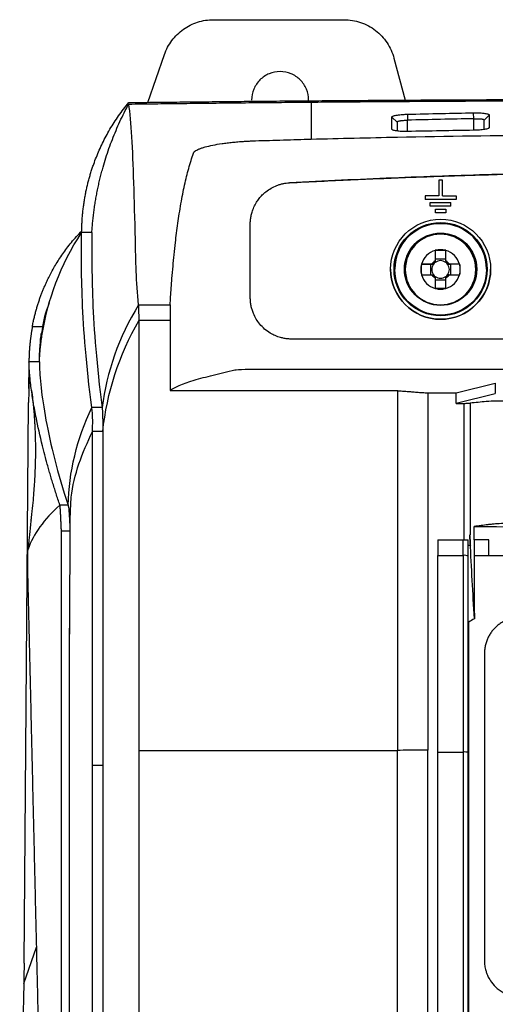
# Model space of a CAD drawing. Header units: millimetres. Extents: x 87 to 936, y -49 to 894.
# Tile 64 of 107: x 528 to 573, y 464 to 558. Entities that reach past the tile are written whole.
import ezdxf

# ---------------------------------------------------------------- set-up
doc = ezdxf.new("R2010")
doc.units = ezdxf.units.MM

msp = doc.modelspace()

# ---------------------------------------------------------------- linework, layer by layer
at = {"color": 7, "linetype": 'Continuous', "lineweight": 25}
for p, q in [((546.261, 558.489), (558.866, 558.489)), ((539.937, 550.519), (541.537, 555.128)), ((563.696, 554.783), (564.781, 550.736)), ((564, 548.619), (563.499, 549.102)), ((564.986, 549.375), (565, 548.801)), ((571.4, 548.938), (571.389, 549.513)), ((572.899, 549.298), (572.4, 548.796)), ((564, 548.619), (564, 547.774)), ((572.831, 548.022), (572.9, 548.091)), ((568.025, 543.005), (568.025, 541.505)), ((568.375, 543.005), (568.025, 543.005)), ((568.375, 541.505), (568.375, 543.005)), ((566.7, 541.505), (566.7, 541.155)), ((568.025, 541.505), (566.7, 541.505)), ((568.375, 541.505), (569.7, 541.505)), ((569.7, 541.505), (569.7, 541.155)), ((566.7, 541.153), (566.7, 541.155)), ((569.7, 541.155), (566.7, 541.155)), ((569.7, 541.153), (566.7, 541.153)), ((567.2, 540.505), (567.2, 540.855)), ((567.2, 540.855), (569.2, 540.855)), ((567.2, 540.503), (567.2, 540.505)), ((569.2, 540.505), (567.2, 540.505)), ((569.2, 540.503), (567.2, 540.503)), ((569.2, 540.505), (569.2, 540.855)), ((569.2, 540.505), (569.2, 540.503)), ((569.7, 541.153), (569.7, 541.155)), ((567.7, 540.205), (568.7, 540.205)), ((567.7, 539.855), (567.7, 540.205)), ((567.7, 539.853), (567.7, 539.855)), ((568.7, 539.855), (567.7, 539.855)), ((568.7, 539.853), (567.7, 539.853)), ((568.7, 540.205), (568.7, 539.855)), ((568.7, 539.853), (568.7, 539.855)), ((534.531, 537.958), (533.531, 537.958)), ((567.675, 536.237), (567.675, 535.233)), ((567.754, 536.258), (568.626, 536.258)), ((568.705, 535.233), (568.705, 536.237)), ((566.341, 534.923), (567.207, 534.918)), ((566.341, 533.972), (566.341, 534.845)), ((567.365, 534.923), (566.361, 534.923)), ((567.207, 534.918), (567.207, 533.893)), ((567.207, 534.918), (567.512, 534.918)), ((568.705, 535.386), (567.675, 535.386)), ((568.867, 534.918), (569.173, 534.918)), ((570.019, 534.923), (569.015, 534.923)), ((570.039, 534.923), (569.173, 534.918)), ((569.173, 533.893), (569.173, 534.918)), ((570.039, 534.845), (570.039, 533.972)), ((563.375, 534.428), (563.375, 534.428)), ((563.775, 534.428), (563.775, 534.428)), ((564.79, 534.404), (564.79, 534.399)), ((566.361, 533.893), (567.365, 533.893)), ((567.675, 533.584), (567.675, 532.58)), ((568.705, 532.58), (568.705, 533.584)), ((569.015, 533.893), (570.019, 533.893)), ((571.59, 534.399), (571.59, 534.404)), ((572.625, 534.428), (572.625, 534.428)), ((573.025, 534.428), (573.025, 534.428)), ((567.675, 533.42), (568.705, 533.42)), ((568.626, 532.559), (567.754, 532.559)), ((539.047, 530.992), (542.085, 530.992)), ((528.782, 528.904), (529.808, 528.904)), ((539.085, 529.508), (542.085, 529.508)), ((529.459, 525.5), (528.459, 525.5)), ((529.443, 525.684), (529.443, 525.5)), ((569.715, 522.503), (573.481, 523.445)), ((573.481, 523.445), (573.481, 522.445)), ((528.436, 522.679), (528.427, 521.568)), ((542.085, 522.723), (564.021, 522.723)), ((566.956, 522.503), (569.715, 522.503)), ((569.715, 521.503), (573.481, 522.445)), ((569.715, 521.497), (570.481, 521.497)), ((535.585, 518.795), (534.585, 518.795)), ((532.243, 511.688), (531.442, 511.688)), ((532.388, 510.705), (532.385, 499.237)), ((531.585, 509.189), (532.385, 509.189)), ((567.919, 508.339), (570.369, 508.339)), ((571.017, 508.777), (571.003, 508.777)), ((571.017, 508.777), (571.052, 508.777)), ((571.068, 507.777), (570.869, 507.777)), ((567.919, 506.839), (570.369, 506.839)), ((570.919, 500.409), (570.869, 500.409)), ((539.085, 488.035), (564.021, 488.035)), ((567.919, 487.873), (570.369, 487.873)), ((534.585, 486.594), (535.585, 486.594)), ((527.957, 465.558), (527.559, 449.652))]:
    msp.add_line(p, q, dxfattribs=at)
at = {"color": 8, "linetype": 'Continuous', "lineweight": 25}
for p, q in [((565, 547.71), (565, 548.801)), ((571.4, 547.823), (571.4, 548.938)), ((527.957, 465.558), (529.2, 469.073))]:
    msp.add_line(p, q, dxfattribs=at)
at = {"color": 7, "linetype": 'Continuous', "lineweight": 25, "flags": 128}
for points in [[(527.986, 467.532), (528.053, 475.786), (528.188, 492.293), (528.427, 521.568)], [(535.523, 521.087), (535.023, 521.087), (534.523, 521.087)]]:
    msp.add_lwpolyline(points, dxfattribs=at)
at = {"color": 7, "linetype": 'Continuous', "lineweight": 25}
for centre, radius in [((568.2, 534.428), 4.825), ((568.2, 534.428), 4.5), ((568.2, 534.428), 4.45), ((568.2, 534.428), 4.425), ((568.2, 534.425), 3.491), ((568.2, 534.419), 3.474)]:
    msp.add_circle(centre, radius, dxfattribs=at)
for centre, radius, start, end in [((568.2, 534.428), 4.425, 0.00021, 179.99979), ((568.19, 534.404), 3.4, 0.00023, 179.99977), ((568.19, 534.408), 1.9, 105.72676, 164.27294), ((568.19, 534.408), 1.9, 76.72621, 103.27379), ((568.19, 534.408), 1.9, 15.72706, 74.27324), ((568.19, 534.408), 1.9, 166.72608, 193.27392), ((568.19, 534.403), 0.851, 142.75872, 217.24128), ((568.19, 534.408), 0.972, 121.97775, 148.02195), ((568.19, 534.403), 0.851, 127.24095, 142.75875), ((568.19, 534.403), 0.851, 52.75907, 127.24093), ((568.19, 534.408), 0.972, 31.97805, 58.02225), ((568.19, 534.403), 0.851, 37.24125, 52.75905), ((568.19, 534.403), 0.851, 322.75872, 37.24128), ((568.19, 534.408), 1.9, 346.72608, 13.27392), ((568.2, 534.428), 4.825, 180.00017, 270.00013), ((568.19, 534.399), 3.4, 180.00023, 359.99977), ((568.19, 534.408), 1.9, 195.72706, 254.27324), ((568.19, 534.408), 0.972, 211.97805, 238.02225), ((568.19, 534.403), 0.851, 217.24125, 232.75905), ((568.19, 534.403), 0.851, 232.75907, 307.24093), ((568.2, 534.428), 4.825, 269.99982, 359.99988), ((568.19, 534.408), 1.9, 285.72676, 344.27294), ((568.19, 534.408), 0.972, 301.97775, 328.02195), ((568.19, 534.403), 0.851, 307.24095, 322.75875), ((568.19, 534.408), 1.9, 256.72621, 283.27379), ((570.49, 506.028), 0.82, 62.51934, 98.51972), ((570.491, 486.873), 1.007, 68.00752, 97.00553)]:
    msp.add_arc(centre, radius, start, end, dxfattribs=at)
for points, knots in [([(541.537, 555.128), (541.706, 555.615), (541.951, 556.076), (542.569, 556.9), (542.942, 557.264), (543.782, 557.862), (544.248, 558.095), (545.23, 558.409), (545.745, 558.489), (546.261, 558.489)], [0, 0, 0, 0, 0.25, 0.25, 0.5, 0.5, 0.75, 0.75, 1, 1, 1, 1]), ([(558.866, 558.489), (559.412, 558.489), (559.957, 558.399), (560.99, 558.048), (561.477, 557.788), (562.343, 557.124), (562.721, 556.72), (563.327, 555.814), (563.555, 555.31), (563.696, 554.783)], [0, 0, 0, 0, 0.25, 0.25, 0.5, 0.5, 0.75, 0.75, 1, 1, 1, 1]), ([(555.453, 550.739), (555.453, 551.099), (555.381, 551.459), (555.106, 552.124), (554.902, 552.429), (554.393, 552.938), (554.088, 553.142), (553.423, 553.418), (553.063, 553.489), (552.343, 553.489), (551.983, 553.418), (551.318, 553.142), (551.013, 552.938), (550.504, 552.429), (550.3, 552.124), (550.025, 551.459), (549.953, 551.099), (549.953, 550.739)], [0, 0, 0, 0, 0.125, 0.125, 0.25, 0.25, 0.375, 0.375, 0.5, 0.5, 0.625, 0.625, 0.75, 0.75, 0.875, 0.875, 1, 1, 1, 1]), ([(542.105, 550.544), (542.517, 550.549), (543.34, 550.558), (544.577, 550.571), (545.817, 550.584), (547.059, 550.597), (548.304, 550.609), (549.551, 550.621), (550.8, 550.633), (552.052, 550.644), (553.305, 550.655), (554.562, 550.665), (555.82, 550.675), (557.081, 550.685), (558.344, 550.695), (559.609, 550.704), (560.877, 550.713), (562.147, 550.721), (563.42, 550.729), (564.695, 550.737), (565.972, 550.745), (567.667, 550.754), (569.781, 550.765), (572.316, 550.777), (574.853, 550.787), (577.394, 550.796), (579.938, 550.803), (582.485, 550.81), (585.035, 550.814), (587.589, 550.818), (590.145, 550.82), (591.85, 550.82), (592.703, 550.82)], [0, 0, 0, 0, 0.025196, 0.050378, 0.075548, 0.100707, 0.125857, 0.150999, 0.176135, 0.201267, 0.226395, 0.251522, 0.276649, 0.301777, 0.326908, 0.352044, 0.377186, 0.402336, 0.427494, 0.452664, 0.477846, 0.503041, 0.552805, 0.602523, 0.652206, 0.701865, 0.751514, 0.801162, 0.850824, 0.900509, 0.950231, 1, 1, 1, 1]), ([(555.705, 550.546), (556.125, 550.55), (556.965, 550.557), (558.228, 550.567), (559.492, 550.577), (560.758, 550.587), (562.025, 550.596), (563.294, 550.605), (564.564, 550.613), (565.835, 550.621), (567.108, 550.629), (568.382, 550.637), (569.657, 550.644), (570.933, 550.65), (572.21, 550.656), (573.487, 550.662), (574.766, 550.668), (576.045, 550.673), (577.325, 550.677), (578.605, 550.682), (579.886, 550.686), (581.167, 550.689), (582.449, 550.692), (583.73, 550.695), (585.012, 550.698), (586.294, 550.7), (587.576, 550.702), (588.858, 550.703), (590.14, 550.704), (591.422, 550.704), (592.276, 550.704), (592.703, 550.704)], [0, 0, 0, 0, 0.034623, 0.069235, 0.103838, 0.138431, 0.173013, 0.207586, 0.242148, 0.276701, 0.311244, 0.345776, 0.380299, 0.414811, 0.449314, 0.483807, 0.518289, 0.552762, 0.587225, 0.621677, 0.65612, 0.690553, 0.724976, 0.759389, 0.793792, 0.828185, 0.862568, 0.896941, 0.931304, 0.965657, 1, 1, 1, 1]), ([(533.554, 538.135), (533.557, 538.289), (533.562, 538.595), (533.584, 539.052), (533.615, 539.505), (533.657, 539.953), (533.708, 540.397), (533.769, 540.836), (533.839, 541.271), (533.918, 541.7), (534.006, 542.124), (534.102, 542.543), (534.207, 542.957), (534.319, 543.366), (534.44, 543.769), (534.568, 544.167), (534.738, 544.657), (534.958, 545.241), (535.243, 545.916), (535.556, 546.589), (535.899, 547.258), (536.272, 547.921), (536.675, 548.578), (537.112, 549.228), (537.578, 549.87), (537.916, 550.288), (538.085, 550.497)], [0, 0, 0, 0, 0.0354691, 0.0706385, 0.1055068, 0.1400727, 0.1743349, 0.2082926, 0.2419449, 0.2752911, 0.3083307, 0.3410633, 0.3734888, 0.405607, 0.4374182, 0.4689224, 0.5001201, 0.554409, 0.6090139, 0.6639286, 0.7191499, 0.7746777, 0.8305159, 0.8866728, 0.9431613, 1, 1, 1, 1]), ([(534.531, 537.958), (534.543, 538.137), (534.567, 538.494), (534.616, 539.029), (534.674, 539.562), (534.741, 540.093), (534.817, 540.622), (534.903, 541.15), (534.998, 541.675), (535.102, 542.199), (535.216, 542.721), (535.339, 543.241), (535.471, 543.759), (535.648, 544.405), (535.88, 545.174), (536.178, 546.064), (536.503, 546.943), (536.856, 547.811), (537.237, 548.67), (537.643, 549.518), (537.938, 550.075), (538.085, 550.354)], [0, 0, 0, 0, 0.042126, 0.084145, 0.126063, 0.16789, 0.209632, 0.251298, 0.292895, 0.334432, 0.375917, 0.417358, 0.458762, 0.500139, 0.572517, 0.644496, 0.716121, 0.787437, 0.858491, 0.929329, 1, 1, 1, 1]), ([(538.085, 550.354), (538.5, 550.359), (539.329, 550.37), (540.576, 550.386), (541.826, 550.401), (543.077, 550.417), (544.332, 550.431), (545.588, 550.446), (546.846, 550.459), (548.106, 550.473), (549.369, 550.486), (550.633, 550.499), (551.898, 550.511), (553.166, 550.523), (554.434, 550.535), (555.282, 550.542), (555.705, 550.546)], [0, 0, 0, 0, 0.071745, 0.143442, 0.215089, 0.286688, 0.358239, 0.42974, 0.501193, 0.572597, 0.643953, 0.71526, 0.786518, 0.857727, 0.928888, 1, 1, 1, 1]), ([(538.085, 550.497), (538.419, 550.501), (539.087, 550.509), (540.091, 550.521), (541.097, 550.533), (541.769, 550.54), (542.105, 550.544)], [0, 0, 0, 0, 0.250004, 0.499998, 0.749994, 1, 1, 1, 1]), ([(539.047, 530.992), (538.795, 533.208), (538.739, 537.428), (538.53, 544.764), (538.369, 548.698), (538.085, 550.354)], [0, 0, 0, 0, 0.25, 0.5, 1, 1, 1, 1]), ([(555.705, 550.546), (555.705, 550.546), (555.705, 550.546), (555.705, 550.546), (555.705, 549.601), (555.705, 548.393), (555.705, 546.973)], [0, 0, 0, 0, 0.000002, 0.000002, 0.000002, 1.000002, 1.000002, 1.000002, 1.000002]), ([(563.499, 549.102), (563.5, 549.108), (563.501, 549.12), (563.515, 549.139), (563.536, 549.157), (563.566, 549.175), (563.624, 549.203), (563.729, 549.238), (563.911, 549.279), (564.134, 549.314), (564.368, 549.34), (564.588, 549.358), (564.785, 549.369), (564.919, 549.373), (564.986, 549.375)], [0, 0, 0, 0, 0.050026, 0.099838, 0.149686, 0.199818, 0.250479, 0.376249, 0.500254, 0.625627, 0.749894, 0.834244, 0.917035, 1, 1, 1, 1]), ([(564, 548.619), (564, 548.632), (564.009, 548.657), (564.051, 548.69), (564.131, 548.72), (564.239, 548.743), (564.345, 548.758), (564.422, 548.767), (564.501, 548.774), (564.624, 548.784), (564.797, 548.793), (564.932, 548.798), (565, 548.801)], [2, 2, 2, 2, 2.318944, 2.657867, 3.026373, 3.465176, 3.760908, 3.909856, 4.059502, 4.340044, 4.759374, 5.182784, 5.182784, 5.182784, 5.182784]), ([(564.986, 549.375), (566.081, 549.401), (568.216, 549.451), (570.35, 549.493), (571.389, 549.513)], [0, 0, 0, 0, 0.513293, 1, 1, 1, 1]), ([(571.4, 548.938), (570.332, 548.917), (568.199, 548.876), (566.066, 548.826), (565, 548.801)], [0, 0, 0, 0, 0.5003796, 1, 1, 1, 1]), ([(571.389, 549.513), (571.43, 549.513), (571.511, 549.515), (571.632, 549.514), (571.75, 549.513), (571.867, 549.51), (572.037, 549.502), (572.25, 549.488), (572.478, 549.461), (572.663, 549.428), (572.783, 549.393), (572.854, 549.359), (572.892, 549.329), (572.897, 549.309), (572.899, 549.298)], [0, 0, 0, 0, 0.050233, 0.100009, 0.149689, 0.199637, 0.250206, 0.37464, 0.499905, 0.624009, 0.749713, 0.833579, 0.916583, 1, 1, 1, 1]), ([(571.4, 548.938), (571.462, 548.94), (571.586, 548.943), (571.775, 548.943), (571.959, 548.937), (572.107, 548.924), (572.201, 548.91), (572.271, 548.895), (572.318, 548.88), (572.363, 548.857), (572.392, 548.832), (572.4, 548.808), (572.4, 548.796)], [2, 2, 2, 2, 2.389012, 2.775287, 3.220522, 3.663857, 3.956252, 4.11332, 4.427362, 4.585395, 4.905934, 5.206279, 5.206279, 5.206279, 5.206279]), ([(572.4, 547.903), (572.4, 548.006), (572.4, 548.317), (572.4, 548.605), (572.4, 548.796)], [0, 0, 0, 0, 0.332172, 1, 1, 1, 1]), ([(564.991, 547.71), (564.953, 547.709), (564.876, 547.708), (564.761, 547.708), (564.649, 547.709), (564.538, 547.712), (564.376, 547.718), (564.17, 547.732), (563.943, 547.757), (563.754, 547.79), (563.628, 547.825), (563.552, 547.859), (563.51, 547.89), (563.504, 547.911), (563.501, 547.922)], [0, 0, 0, 0, 0.050846, 0.10102, 0.150799, 0.200467, 0.250311, 0.375587, 0.500045, 0.62522, 0.749781, 0.833667, 0.916565, 1, 1, 1, 1]), ([(571.394, 547.822), (570.327, 547.806), (568.192, 547.773), (566.058, 547.731), (564.991, 547.71)], [0, 0, 0, 0, 0.4999968, 1, 1, 1, 1]), ([(572.9, 548.091), (572.899, 548.085), (572.896, 548.071), (572.88, 548.051), (572.856, 548.032), (572.821, 548.012), (572.757, 547.984), (572.641, 547.947), (572.45, 547.907), (572.22, 547.873), (571.99, 547.85), (571.776, 547.835), (571.587, 547.826), (571.458, 547.824), (571.394, 547.822)], [0, 0, 0, 0, 0.050219, 0.10003, 0.149789, 0.199854, 0.250572, 0.375235, 0.500238, 0.624419, 0.7499, 0.83292, 0.915876, 1, 1, 1, 1]), ([(550.317, 546.814), (551.221, 546.842), (553.017, 546.899), (554.814, 546.949), (555.705, 546.974)], [0, 0, 0, 0, 0.503545, 1, 1, 1, 1]), ([(544.329, 545.608), (544.334, 545.622), (544.345, 545.65), (544.373, 545.692), (544.408, 545.734), (544.452, 545.776), (544.529, 545.838), (544.661, 545.921), (544.877, 546.022), (545.14, 546.12), (545.554, 546.247), (546.181, 546.395), (546.932, 546.523), (547.585, 546.611), (548.098, 546.669), (548.631, 546.719), (549.121, 546.755), (549.557, 546.782), (549.936, 546.8), (550.19, 546.809), (550.317, 546.814)], [0, 0, 0, 0, 0.02518, 0.05031, 0.075421, 0.100546, 0.125718, 0.188251, 0.250767, 0.313497, 0.376193, 0.502519, 0.6273, 0.689278, 0.751072, 0.813058, 0.874867, 0.916644, 0.958297, 1, 1, 1, 1]), ([(542.085, 530.992), (542.101, 531.254), (542.136, 531.801), (542.195, 532.648), (542.27, 533.63), (542.36, 534.703), (542.469, 535.857), (542.585, 536.922), (542.705, 537.931), (542.829, 538.861), (542.969, 539.807), (543.125, 540.742), (543.296, 541.661), (543.478, 542.536), (543.673, 543.367), (543.879, 544.155), (544.096, 544.904), (544.251, 545.375), (544.329, 545.608)], [0, 0, 0, 0, 0.046034, 0.09642, 0.151154, 0.223229, 0.293113, 0.366994, 0.426739, 0.490241, 0.552892, 0.62043, 0.68675, 0.75185, 0.81573, 0.878385, 0.93981, 1, 1, 1, 1]), ([(553.615, 542.765), (554.608, 542.816), (556.574, 542.916), (559.492, 543.053), (562.346, 543.178), (565.137, 543.29), (567.864, 543.389), (570.528, 543.477), (573.664, 543.569), (577.253, 543.658), (581.279, 543.735), (585.19, 543.788), (588.985, 543.82), (591.477, 543.824), (592.703, 543.826)], [0, 0, 0, 0, 0.076331, 0.151025, 0.224069, 0.295482, 0.365274, 0.433442, 0.499982, 0.605894, 0.708863, 0.808877, 0.905926, 1, 1, 1, 1]), ([(631.792, 542.76), (630.834, 542.809), (628.927, 542.907), (626.081, 543.041), (623.263, 543.164), (620.472, 543.277), (617.708, 543.379), (614.972, 543.47), (609.883, 543.62), (602.465, 543.776), (592.705, 543.845), (582.944, 543.776), (574.838, 543.606), (568.361, 543.405), (563.519, 543.224), (558.594, 543.011), (555.284, 542.844), (553.615, 542.76)], [0, 0, 0, 0, 0.036786, 0.073214, 0.109285, 0.144998, 0.180355, 0.215357, 0.250002, 0.375639, 0.499952, 0.62432, 0.75004, 0.810926, 0.872879, 0.935903, 1, 1, 1, 1]), ([(549.823, 538.773), (549.824, 538.837), (549.826, 538.967), (549.84, 539.159), (549.863, 539.351), (549.896, 539.541), (549.938, 539.73), (550.018, 540.025), (550.164, 540.416), (550.402, 540.862), (550.677, 541.257), (550.98, 541.598), (551.36, 541.938), (551.828, 542.257), (552.298, 542.478), (552.692, 542.611), (552.995, 542.688), (553.303, 542.741), (553.51, 542.757), (553.615, 542.765)], [0, 0, 0, 0, 0.032147, 0.064206, 0.096246, 0.128333, 0.16053, 0.192906, 0.2806, 0.368692, 0.444327, 0.518769, 0.593357, 0.694971, 0.796168, 0.847362, 0.898188, 0.948962, 1, 1, 1, 1]), ([(549.823, 531.693), (549.823, 532.406), (549.823, 533.907), (549.823, 536.268), (549.823, 537.913), (549.823, 538.773)], [0, 0, 0, 0, 0.302386, 0.63571, 1, 1, 1, 1]), ([(528.784, 528.904), (528.81, 529.039), (528.862, 529.306), (528.95, 529.702), (529.045, 530.088), (529.146, 530.467), (529.254, 530.836), (529.368, 531.196), (529.486, 531.548), (529.61, 531.891), (529.738, 532.225), (529.87, 532.55), (530.006, 532.866), (530.145, 533.173), (530.286, 533.471), (530.47, 533.843), (530.708, 534.292), (531.012, 534.825), (531.347, 535.366), (531.715, 535.914), (532.117, 536.468), (532.556, 537.024), (533.033, 537.584), (533.379, 537.95), (533.554, 538.135)], [0, 0, 0, 0, 0.040776, 0.080793, 0.12005, 0.158548, 0.196285, 0.233262, 0.26948, 0.304937, 0.339636, 0.373576, 0.406755, 0.439171, 0.470824, 0.501713, 0.557969, 0.61594, 0.675625, 0.737023, 0.800143, 0.864996, 0.931604, 1, 1, 1, 1]), ([(553.823, 527.694), (553.762, 527.695), (553.64, 527.696), (553.459, 527.709), (553.278, 527.73), (553.099, 527.759), (552.921, 527.796), (552.627, 527.871), (552.227, 528.012), (551.707, 528.281), (551.197, 528.651), (550.746, 529.112), (550.385, 529.618), (550.147, 530.092), (549.99, 530.527), (549.894, 530.91), (549.834, 531.3), (549.827, 531.561), (549.823, 531.693)], [0, 0, 0, 0, 0.029009, 0.057888, 0.086702, 0.115512, 0.144382, 0.173374, 0.259904, 0.346185, 0.452353, 0.559361, 0.653149, 0.747756, 0.811137, 0.873803, 0.936516, 1, 1, 1, 1]), ([(530.42, 531.19), (530.367, 531.062), (529.968, 530.113), (529.804, 529.12), (529.662, 528.261)], [0, 0, 0, 0, 0.13507, 1, 1, 1, 1]), ([(542.085, 530.992), (542.085, 530.98), (542.085, 530.957), (542.085, 530.912), (542.085, 530.867), (542.085, 530.821), (542.085, 530.722), (542.085, 530.591), (542.085, 530.398), (542.085, 530.218), (542.085, 530.041), (542.085, 529.884), (542.085, 529.756), (542.085, 529.621), (542.085, 529.539), (542.085, 529.508)], [0, 0, 0, 0, 0.058406, 0.11176, 0.160221, 0.203841, 0.24262, 0.425098, 0.499817, 0.629168, 0.757215, 0.798101, 0.881123, 0.955067, 1, 1, 1, 1]), ([(528.783, 528.904), (528.772, 528.844), (528.751, 528.726), (528.721, 528.546), (528.694, 528.371), (528.668, 528.202), (528.645, 528.04), (528.624, 527.885), (528.605, 527.739), (528.588, 527.602), (528.562, 527.376), (528.53, 527.057), (528.497, 526.641), (528.473, 526.236), (528.464, 525.969), (528.46, 525.839)], [0, 0, 0, 0, 0.069272, 0.135403, 0.198247, 0.257677, 0.313579, 0.365854, 0.414418, 0.459197, 0.500133, 0.634043, 0.762247, 0.884336, 1, 1, 1, 1]), ([(542.085, 529.508), (542.085, 528.749), (542.085, 526.49), (542.085, 524.226), (542.085, 522.723)], [0, 0, 0, 0, 0.335932, 1, 1, 1, 1]), ([(529.459, 525.5), (529.463, 525.573), (529.471, 525.721), (529.486, 525.942), (529.502, 526.165), (529.52, 526.389), (529.54, 526.613), (529.564, 526.854), (529.593, 527.119), (529.628, 527.409), (529.668, 527.712), (529.697, 527.909), (529.712, 528.011)], [0, 0, 0, 0, 0.079794, 0.160987, 0.243583, 0.327587, 0.413002, 0.499832, 0.609156, 0.728957, 0.859237, 1, 1, 1, 1]), ([(529.559, 527.507), (529.567, 527.573), (529.583, 527.705), (529.608, 527.897), (529.635, 528.083), (529.653, 528.202), (529.662, 528.261)], [0, 0, 0, 0, 0.249758, 0.499288, 0.749175, 1, 1, 1, 1]), ([(529.559, 527.507), (529.552, 527.448), (529.539, 527.332), (529.52, 527.155), (529.504, 526.98), (529.489, 526.808), (529.472, 526.583), (529.456, 526.309), (529.444, 525.991), (529.444, 525.784), (529.443, 525.684)], [0, 0, 0, 0, 0.1048702, 0.2067731, 0.3057135, 0.4016961, 0.4947263, 0.6758516, 0.8442434, 1, 1, 1, 1]), ([(592.703, 527.694), (590.898, 527.694), (587.412, 527.694), (582.367, 527.694), (577.692, 527.695), (571.471, 527.695), (563.556, 527.695), (557.076, 527.694), (553.823, 527.694)], [0, 0, 0, 0, 0.139252, 0.269004, 0.389253, 0.5, 0.749024, 1, 1, 1, 1]), ([(528.454, 522.937), (528.456, 523.34), (528.462, 524.274), (528.461, 525.272), (528.46, 525.839)], [0, 0, 0, 0, 0.430931, 1, 1, 1, 1]), ([(531.442, 511.688), (531.379, 511.876), (531.252, 512.251), (531.071, 512.807), (530.896, 513.357), (530.728, 513.901), (530.567, 514.437), (530.412, 514.967), (530.264, 515.488), (530.074, 516.18), (529.677, 517.695), (529.253, 519.554), (528.887, 521.496), (528.694, 522.75), (528.584, 523.646), (528.527, 524.213), (528.493, 524.65), (528.474, 524.981), (528.467, 525.16), (528.464, 525.238)], [0, 0, 0, 0, 0.0307929, 0.0615858, 0.0923788, 0.123172, 0.1539656, 0.1847596, 0.2155542, 0.2463498, 0.3091936, 0.4946311, 0.6156828, 0.74556, 0.8146323, 0.874609, 0.9254945, 0.9672913, 1, 1, 1, 1]), ([(542.085, 522.723), (542.457, 523.057), (543.715, 523.558), (545.89, 524.139), (546.918, 524.388), (547.619, 524.554), (547.975, 524.637), (548.339, 524.72)], [0, 0, 0, 0, 0.5, 0.75, 0.875, 0.875, 1, 1, 1, 1]), ([(548.339, 524.72), (548.437, 524.742), (548.801, 524.763), (549.88, 524.793), (550.596, 524.802), (551.312, 524.802)], [0, 0, 0, 0, 0.5, 0.5, 1, 1, 1, 1]), ([(551.312, 524.802), (551.645, 524.802), (551.978, 524.802), (554.488, 524.802), (558.843, 524.802), (572.307, 524.802), (583.594, 524.802), (592.703, 524.802)], [3.331036, 3.331036, 3.331036, 3.331036, 3.380178, 3.380178, 3.70156, 4.022942, 5.367207, 5.367207, 5.367207, 5.367207]), ([(528.551, 523.986), (528.538, 523.916), (528.452, 523.466), (528.443, 523.039), (528.436, 522.679)], [0, 0, 0, 0, 0.155397, 1, 1, 1, 1]), ([(528.701, 522.738), (528.738, 522.462), (528.808, 521.94), (528.887, 521.18), (528.943, 520.531), (528.98, 520.015), (529.006, 519.595), (529.028, 519.169), (529.05, 518.654), (529.068, 518.015), (529.079, 517.316), (529.078, 516.601), (529.068, 515.951), (529.05, 515.316), (529.025, 514.716), (528.99, 514.037), (528.945, 513.318), (528.877, 512.43), (528.784, 511.421), (528.695, 510.595), (528.652, 510.19)], [0, 0, 0, 0, 0.081561, 0.154231, 0.212952, 0.258613, 0.292196, 0.325741, 0.372833, 0.42765, 0.489422, 0.546467, 0.598416, 0.639547, 0.68664, 0.743111, 0.808162, 0.874182, 0.938386, 1, 1, 1, 1]), ([(564.021, 522.723), (564.184, 522.71), (564.495, 522.684), (564.949, 522.649), (565.414, 522.613), (565.903, 522.576), (566.426, 522.539), (566.782, 522.515), (566.956, 522.503)], [0, 0, 0, 0, 0.1785, 0.340411, 0.485742, 0.666229, 0.837633, 1, 1, 1, 1]), ([(570.481, 521.497), (570.61, 521.497), (570.735, 521.498), (570.939, 521.503), (571.015, 521.507), (571.053, 521.51)], [0, 0, 0, 0, 0.5, 0.5, 1, 1, 1, 1]), ([(535.523, 521.087), (535.524, 521.079), (535.526, 521.059), (535.531, 521.014), (535.536, 520.942), (535.542, 520.848), (535.549, 520.701), (535.557, 520.494), (535.566, 520.209), (535.572, 519.944), (535.577, 519.722), (535.579, 519.549), (535.582, 519.375), (535.583, 519.188), (535.585, 518.995), (535.585, 518.861), (535.585, 518.795)], [0, 0, 0, 0, 0.027471, 0.069162, 0.125109, 0.194431, 0.250243, 0.375342, 0.500284, 0.625072, 0.693305, 0.750063, 0.81254, 0.875191, 0.937711, 1, 1, 1, 1]), ([(531.585, 509.189), (531.585, 509.216), (531.584, 509.293), (531.581, 509.44), (531.573, 509.637), (531.562, 509.842), (531.546, 510.115), (531.531, 510.419), (531.523, 510.65), (531.517, 510.766), (531.516, 510.795), (531.514, 510.841), (531.511, 510.904), (531.507, 510.981), (531.502, 511.073), (531.496, 511.176), (531.489, 511.287), (531.48, 511.403), (531.471, 511.516), (531.459, 511.622), (531.448, 511.665), (531.442, 511.688)], [0, 0, 0, 0, 0.022734, 0.064518, 0.125465, 0.195195, 0.251344, 0.383977, 0.50114, 0.505607, 0.516804, 0.534741, 0.559429, 0.590877, 0.629089, 0.674064, 0.72581, 0.784373, 0.849701, 0.921554, 1, 1, 1, 1]), ([(532.243, 511.688), (532.262, 511.588), (532.3, 511.387), (532.34, 510.754), (532.367, 510.29), (532.371, 509.983), (532.372, 509.958)], [0, 0, 0, 0, 0.323696, 0.647952, 0.971566, 1, 1, 1, 1]), ([(528.661, 510.268), (528.653, 510.199), (528.62, 509.911), (528.567, 509.408), (528.503, 508.796), (528.449, 508.261), (528.405, 507.815), (528.379, 507.544), (528.367, 507.425)], [0, 0, 0, 0, 0.079211, 0.329933, 0.547368, 0.731523, 0.8824, 1, 1, 1, 1]), ([(575.38, 509.911), (575.009, 509.911), (574.641, 509.908), (573.983, 509.894), (573.702, 509.884), (573.398, 509.865), (573.319, 509.858), (573.197, 509.844), (573.138, 509.837), (572.964, 509.816), (572.857, 509.802), (572.315, 509.73), (571.881, 509.674), (571.446, 509.617)], [0, 0, 0, 0, 0.125, 0.125, 0.25, 0.25, 0.3125, 0.3125, 0.375, 0.375, 0.5, 0.5, 1, 1, 1, 1]), ([(531.585, 455.369), (531.585, 456.186), (531.585, 457.802), (531.585, 460.199), (531.585, 462.542), (531.585, 464.831), (531.585, 467.066), (531.585, 469.247), (531.585, 471.374), (531.585, 473.448), (531.585, 475.467), (531.585, 477.433), (531.585, 479.344), (531.585, 481.202), (531.585, 483.006), (531.585, 484.757), (531.585, 486.454), (531.585, 488.097), (531.585, 489.686), (531.585, 491.222), (531.585, 492.705), (531.585, 494.134), (531.585, 495.509), (531.585, 496.831), (531.585, 498.1), (531.585, 499.315), (531.585, 500.477), (531.585, 501.586), (531.585, 502.641), (531.585, 503.643), (531.585, 504.592), (531.585, 505.488), (531.585, 506.331), (531.585, 507.121), (531.585, 507.857), (531.585, 508.541), (531.585, 508.979), (531.585, 509.189)], [0, 0, 0, 0, 0.045365, 0.089743, 0.133132, 0.175533, 0.216947, 0.257372, 0.29681, 0.335259, 0.372721, 0.409195, 0.444682, 0.47918, 0.512691, 0.545214, 0.576749, 0.607297, 0.636856, 0.665428, 0.693012, 0.719608, 0.745216, 0.769837, 0.793469, 0.816114, 0.83777, 0.858439, 0.87812, 0.896813, 0.914518, 0.931235, 0.946964, 0.961705, 0.975458, 0.988223, 1, 1, 1, 1]), ([(571.446, 509.617), (582.903, 509.57), (594.419, 509.547), (611.696, 509.547), (617.454, 509.553), (628.951, 509.576), (634.695, 509.594), (640.424, 509.617)], [0, 0, 0, 0, 0.5, 0.5, 0.75, 0.75, 1, 1, 1, 1]), ([(570.369, 508.339), (570.393, 508.339), (570.443, 508.339), (570.515, 508.339), (570.585, 508.339), (570.666, 508.339), (570.751, 508.339), (570.826, 508.339), (570.847, 508.339), (570.858, 508.339)], [0, 0, 0, 0, 0.109665, 0.21763, 0.326469, 0.438696, 0.632767, 0.815403, 1, 1, 1, 1]), ([(571.446, 508.339), (571.445, 508.126), (571.445, 507.912), (571.445, 507.698), (571.445, 507.553), (571.445, 507.409), (571.445, 507.264), (571.445, 507.123), (571.445, 506.981), (571.445, 506.839)], [0, 0, 0, 0, 0.000651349, 0.000651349, 0.000651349, 0.001092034, 0.001092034, 0.001092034, 0.001523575, 0.001523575, 0.001523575, 0.001523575]), ([(528.363, 504.809), (528.362, 504.871), (528.359, 504.992), (528.356, 505.172), (528.352, 505.349), (528.35, 505.522), (528.346, 505.775), (528.343, 506.098), (528.342, 506.467), (528.344, 506.793), (528.349, 507.037), (528.354, 507.212), (528.36, 507.337), (528.365, 507.395), (528.367, 507.425)], [0, 0, 0, 0, 0.0507604, 0.1010401, 0.1510245, 0.2009023, 0.2508636, 0.3746224, 0.5000338, 0.6252964, 0.7492033, 0.8323235, 0.915631, 1, 1, 1, 1]), ([(567.919, 487.873), (567.919, 488.67), (567.919, 490.262), (567.919, 492.647), (567.919, 495.026), (567.919, 497.4), (567.919, 499.768), (567.919, 502.13), (567.919, 504.487), (567.919, 506.056), (567.919, 506.839)], [0, 0, 0, 0, 0.12574, 0.251264, 0.376574, 0.501672, 0.626561, 0.751244, 0.875723, 1, 1, 1, 1]), ([(572.869, 506.839), (583.852, 506.839), (600.729, 506.839), (622.794, 506.839), (633.8, 506.839), (638.966, 506.839)], [0.879721, 0.879721, 0.879721, 0.879721, 19.113984, 28.770805, 37.346563, 37.346563, 37.346563, 37.346563]), ([(529.517, 455.572), (529.498, 456.399), (529.459, 458.058), (529.4, 460.551), (529.341, 463.057), (529.282, 465.575), (529.223, 468.106), (529.163, 470.648), (529.103, 473.203), (529.043, 475.77), (528.983, 478.349), (528.922, 480.941), (528.861, 483.544), (528.8, 486.16), (528.739, 488.788), (528.677, 491.429), (528.614, 494.081), (528.552, 496.746), (528.489, 499.423), (528.426, 502.112), (528.384, 503.909), (528.363, 504.809)], [0, 0, 0, 0, 0.050315, 0.100882, 0.151704, 0.20278, 0.254111, 0.305699, 0.357543, 0.409646, 0.462006, 0.514627, 0.567507, 0.620648, 0.67405, 0.727715, 0.781643, 0.835835, 0.890291, 0.945013, 1, 1, 1, 1]), ([(575.928, 500.877), (575.866, 500.876), (575.742, 500.874), (575.558, 500.859), (575.376, 500.835), (575.196, 500.801), (575.019, 500.758), (574.845, 500.707), (574.674, 500.647), (574.507, 500.578), (574.344, 500.5), (574.185, 500.414), (574.03, 500.32), (573.88, 500.217), (573.735, 500.107), (573.595, 499.988), (573.461, 499.862), (573.333, 499.729), (573.212, 499.588), (573.098, 499.44), (572.991, 499.284), (572.891, 499.121), (572.8, 498.951), (572.717, 498.775), (572.644, 498.593), (572.58, 498.404), (572.526, 498.209), (572.483, 498.008), (572.452, 497.802), (572.432, 497.591), (572.429, 497.449), (572.428, 497.377)], [0, 0, 0, 0, 0.033965, 0.067492, 0.100727, 0.133813, 0.166836, 0.199789, 0.232658, 0.265432, 0.298139, 0.330852, 0.363643, 0.396578, 0.429676, 0.46292, 0.496292, 0.529785, 0.56347, 0.597443, 0.631802, 0.66659, 0.701721, 0.737087, 0.77273, 0.809093, 0.846115, 0.883677, 0.921741, 0.960454, 1, 1, 1, 1]), ([(532.385, 455.369), (532.385, 461.369), (532.385, 473.369), (532.385, 488.192), (532.385, 496.991), (532.385, 499.831)], [0, 0, 0, 0, 0.403758, 0.807526, 1, 1, 1, 1]), ([(572.428, 497.377), (572.428, 496.62), (572.428, 495.106), (572.428, 492.833), (572.428, 490.56), (572.428, 488.285), (572.428, 486.009), (572.428, 483.731), (572.428, 481.453), (572.428, 479.173), (572.428, 476.892), (572.428, 474.61), (572.428, 472.327), (572.428, 470.043), (572.428, 468.519), (572.428, 467.757)], [0, 0, 0, 0, 0.07697, 0.153926, 0.23087, 0.307804, 0.384728, 0.461646, 0.538557, 0.615465, 0.69237, 0.769275, 0.84618, 0.923088, 1, 1, 1, 1]), ([(567.919, 442.415), (567.919, 443.277), (567.919, 444.997), (567.919, 447.575), (567.919, 450.145), (567.919, 452.709), (567.919, 455.266), (567.919, 457.815), (567.919, 460.358), (567.919, 462.894), (567.919, 465.423), (567.919, 467.945), (567.919, 470.46), (567.919, 472.968), (567.919, 475.469), (567.919, 477.964), (567.919, 480.451), (567.919, 482.931), (567.919, 485.405), (567.919, 487.051), (567.919, 487.873)], [0, 0, 0, 0, 0.056685, 0.113231, 0.169639, 0.225912, 0.282049, 0.338052, 0.393922, 0.449659, 0.505266, 0.560742, 0.616089, 0.671309, 0.726401, 0.781368, 0.83621, 0.890929, 0.945525, 1, 1, 1, 1]), ([(572.428, 467.757), (572.429, 467.696), (572.431, 467.569), (572.447, 467.368), (572.48, 467.14), (572.538, 466.87), (572.638, 466.542), (572.814, 466.132), (573.133, 465.611), (573.562, 465.149), (574.032, 464.803), (574.427, 464.585), (574.82, 464.428), (575.205, 464.326), (575.573, 464.267), (575.812, 464.26), (575.928, 464.257)], [0, 0, 0, 0, 0.033264, 0.069145, 0.110117, 0.159062, 0.219735, 0.297572, 0.402387, 0.552104, 0.638863, 0.720608, 0.797363, 0.869565, 0.93713, 1, 1, 1, 1])]:
    msp.add_open_spline(points, degree=3, knots=knots, dxfattribs=at)
for points in [[(563.501, 547.922), (563.5, 548.337), (563.5, 548.731), (563.499, 549.102)], [(572.899, 549.298), (572.9, 548.918), (572.9, 548.516), (572.9, 548.091)], [(555.705, 546.973), (558.478, 547.048), (561.252, 547.112), (564.025, 547.167)], [(564.025, 547.167), (573.583, 547.356), (583.143, 547.429), (592.703, 547.428)], [(529.712, 528.011), (530.241, 531.465), (531.496, 534.855), (533.531, 537.958)], [(534.523, 521.087), (533.986, 525.2), (533.469, 531.967), (533.531, 536.283), (533.531, 537.958)], [(534.531, 537.958), (534.531, 536.283), (534.469, 531.967), (534.986, 525.2), (535.523, 521.087)], [(567.754, 536.258), (567.727, 536.258), (567.701, 536.258), (567.675, 536.258)], [(567.675, 536.237), (567.675, 536.244), (567.675, 536.251), (567.675, 536.258)], [(568.705, 536.258), (568.679, 536.258), (568.652, 536.258), (568.626, 536.258)], [(568.705, 536.258), (568.705, 536.251), (568.705, 536.244), (568.705, 536.237)], [(566.341, 534.923), (566.347, 534.923), (566.354, 534.923), (566.361, 534.923)], [(566.341, 534.923), (566.341, 534.897), (566.341, 534.871), (566.341, 534.845)], [(567.365, 534.923), (567.413, 534.922), (567.462, 534.92), (567.512, 534.918)], [(567.675, 535.233), (567.675, 535.184), (567.675, 535.133), (567.675, 535.08)], [(568.705, 535.233), (568.705, 535.184), (568.705, 535.133), (568.705, 535.08)], [(569.015, 534.923), (568.967, 534.922), (568.918, 534.92), (568.867, 534.918)], [(570.019, 534.923), (570.025, 534.923), (570.032, 534.923), (570.039, 534.923)], [(570.039, 534.845), (570.039, 534.871), (570.039, 534.897), (570.039, 534.923)], [(566.341, 533.972), (566.341, 533.946), (566.341, 533.92), (566.341, 533.893)], [(566.361, 533.893), (566.354, 533.893), (566.347, 533.893), (566.341, 533.893)], [(567.365, 533.893), (567.413, 533.892), (567.462, 533.89), (567.512, 533.888)], [(567.675, 533.584), (567.675, 533.629), (567.675, 533.676), (567.675, 533.725)], [(568.705, 533.584), (568.705, 533.629), (568.705, 533.676), (568.705, 533.725)], [(569.015, 533.893), (568.967, 533.892), (568.918, 533.89), (568.867, 533.888)], [(570.039, 533.893), (570.032, 533.893), (570.025, 533.893), (570.019, 533.893)], [(570.039, 533.893), (570.039, 533.92), (570.039, 533.946), (570.039, 533.972)], [(567.675, 532.559), (567.675, 532.566), (567.675, 532.573), (567.675, 532.58)], [(567.675, 532.559), (567.701, 532.559), (567.727, 532.559), (567.754, 532.559)], [(568.626, 532.559), (568.652, 532.559), (568.679, 532.559), (568.705, 532.559)], [(568.705, 532.58), (568.705, 532.573), (568.705, 532.566), (568.705, 532.559)], [(539.047, 530.992), (537.131, 527.874), (535.934, 524.508), (535.523, 521.087)], [(539.085, 529.508), (539.085, 529.854), (539.075, 530.469), (539.057, 530.896), (539.047, 530.992)], [(535.585, 518.795), (535.972, 522.492), (537.162, 526.135), (539.085, 529.508)], [(539.085, 488.035), (539.085, 501.951), (539.085, 515.79), (539.085, 529.508)], [(528.464, 525.238), (528.461, 525.329), (528.46, 525.416), (528.459, 525.5)], [(529.459, 525.5), (529.459, 525.416), (529.461, 525.329), (529.463, 525.238)], [(529.463, 525.238), (529.491, 524.066), (529.84, 520.371), (531.205, 514.745), (532.243, 511.688)], [(564.021, 522.723), (564.021, 511.23), (564.021, 499.66), (564.021, 488.035)], [(566.956, 522.503), (566.956, 511.091), (566.956, 499.599), (566.956, 488.057)], [(569.715, 521.497), (569.715, 521.832), (569.715, 522.168), (569.715, 522.503)], [(570.48, 508.339), (570.479, 512.736), (570.48, 517.122), (570.481, 521.497)], [(571.053, 521.51), (571.052, 517.276), (571.052, 513.031), (571.052, 508.777)], [(572.586, 521.667), (572.08, 521.615), (571.565, 521.563), (571.053, 521.51)], [(574.5, 521.712), (573.642, 521.712), (572.835, 521.693), (572.586, 521.667)], [(532.243, 511.688), (532.315, 514.872), (533.085, 518.049), (534.523, 521.087)], [(534.585, 518.795), (534.585, 519.064), (534.622, 519.575), (534.6, 520.222), (534.569, 520.768), (534.532, 521.019), (534.523, 521.087)], [(534.585, 486.594), (534.585, 497.382), (534.585, 508.122), (534.585, 518.795)], [(535.585, 518.795), (535.585, 508.122), (535.585, 497.382), (535.585, 486.594)], [(531.442, 511.688), (529.911, 510.32), (528.875, 508.884), (528.367, 507.425)], [(571.446, 508.339), (571.446, 508.765), (571.446, 509.191), (571.446, 509.617)], [(567.919, 508.339), (567.919, 507.839), (567.919, 507.339), (567.919, 506.839)], [(570.369, 506.839), (570.369, 507.339), (570.369, 507.839), (570.369, 508.339)], [(570.856, 507.778), (570.856, 507.965), (570.856, 508.153), (570.857, 508.34)], [(571.003, 508.777), (571.024, 508.561), (571.04, 508.345), (571.052, 508.129)], [(571.052, 508.129), (571.04, 508.345), (571.028, 508.561), (571.017, 508.777)], [(571.456, 500.729), (571.321, 503.196), (571.186, 505.662), (571.052, 508.129)], [(571.052, 508.129), (571.058, 508.012), (571.063, 507.894), (571.068, 507.777)], [(572.869, 508.339), (572.394, 508.339), (571.92, 508.339), (571.446, 508.339)], [(572.869, 506.839), (572.869, 507.339), (572.869, 507.839), (572.869, 508.339)], [(570.869, 507.778), (570.869, 507.778), (570.864, 507.778), (570.856, 507.778)], [(571.068, 507.777), (571.04, 507.777), (570.964, 507.778), (570.856, 507.778)], [(570.869, 506.756), (570.869, 507.096), (570.869, 507.437), (570.869, 507.778)], [(570.369, 506.839), (570.369, 500.535), (570.369, 494.212), (570.369, 487.873)], [(570.869, 487.807), (570.869, 494.14), (570.869, 500.457), (570.869, 506.756)], [(571.445, 506.839), (571.445, 504.805), (571.449, 502.768), (571.456, 500.729)], [(571.445, 506.839), (571.919, 506.839), (572.394, 506.839), (572.869, 506.839)], [(571.456, 500.729), (571.277, 500.623), (571.098, 500.517), (570.919, 500.409)], [(570.919, 461.839), (570.919, 474.751), (570.919, 487.621), (570.919, 500.409)], [(539.085, 455.025), (539.085, 466.063), (539.085, 477.073), (539.085, 488.035)], [(566.956, 488.057), (565.668, 488.05), (564.676, 488.043), (564.021, 488.035)], [(564.021, 455.025), (564.021, 466.063), (564.021, 477.073), (564.021, 488.035)], [(566.956, 442.61), (566.957, 457.807), (566.957, 472.974), (566.956, 488.057)], [(570.369, 487.873), (570.369, 473.3), (570.369, 458.653), (570.369, 443.976)], [(570.869, 443.949), (570.869, 458.613), (570.869, 473.248), (570.869, 487.807)], [(534.585, 455.168), (534.585, 465.675), (534.585, 476.157), (534.585, 486.594)], [(535.585, 486.594), (535.585, 476.157), (535.585, 465.675), (535.585, 455.168)], [(527.986, 467.532), (527.979, 466.744), (527.969, 466.056), (527.957, 465.558)]]:
    msp.add_open_spline(points, degree=3, dxfattribs=at)
at = {"color": 8, "linetype": 'Continuous', "lineweight": 25}
msp.add_open_spline([(532.46, 510.702), (532.474, 511.283), (532.515, 512.949), (533.181, 515.68), (534.117, 517.756), (534.585, 518.795)], degree=3, knots=[0, 0, 0, 0, 0.211067, 0.605541, 1, 1, 1, 1], dxfattribs=at)

doc.saveas('drawing.dxf')
